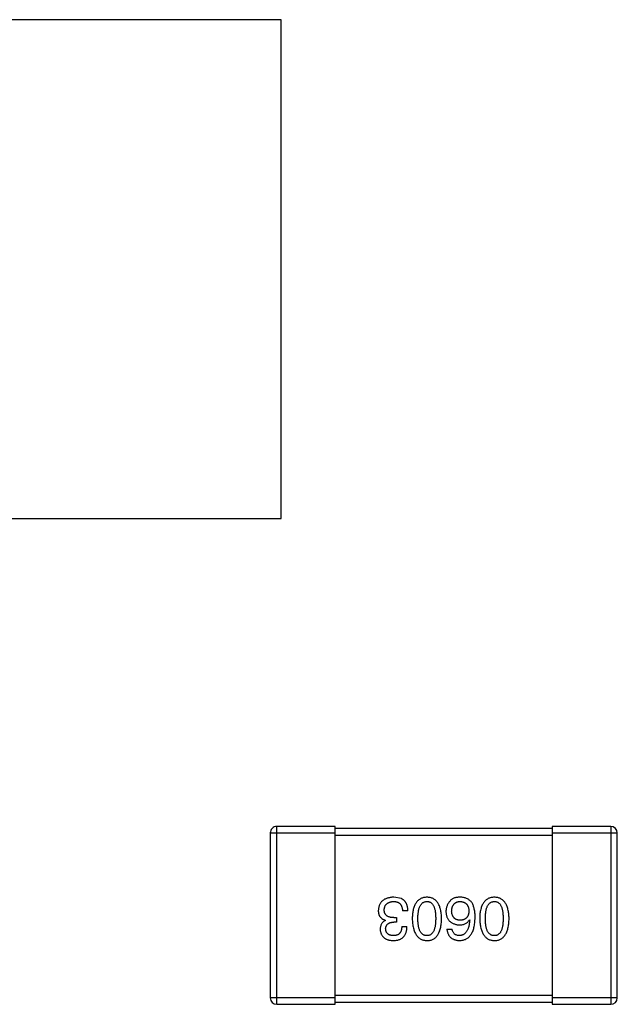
# Model space of a CAD drawing. Header units: inches. Extents: x -100 to 126, y -58 to 58.
# Tile 44 of 118: x 90.69 to 93.45, y -29.15 to -24.61. Entities that reach past the tile are written whole.
import ezdxf

# ---------------------------------------------------------------- set-up
doc = ezdxf.new("R2010")
doc.units = ezdxf.units.IN
doc.header["$LTSCALE"] = 1.21
doc.header["$MEASUREMENT"] = 0
doc.layers.get('0').update_dxf_attribs({"linetype": 'CONTINUOUS'})

msp = doc.modelspace()

# ---------------------------------------------------------------- linework, layer by layer
at = {"color": 7, "linetype": 'Continuous'}
for p, q in [((91.8991, -24.6086), (89.4616, -24.6086)), ((91.8991, -26.9086), (91.8991, -24.6086)), ((89.4616, -26.9086), (91.8991, -26.9086)), ((92.149, -28.3287), (91.879, -28.3287)), ((91.879, -29.1487), (91.879, -28.3287)), ((92.149, -29.1487), (92.149, -28.3287)), ((93.419, -28.3287), (93.149, -28.3287)), ((93.149, -28.3287), (93.149, -29.1487)), ((93.419, -28.3287), (93.419, -29.1487)), ((91.849, -28.3587), (92.149, -28.3587)), ((91.849, -28.3587), (91.849, -29.1187)), ((93.149, -28.3387), (92.149, -28.3387)), ((92.149, -28.3687), (93.149, -28.3687)), ((93.149, -28.3587), (93.449, -28.3587)), ((93.449, -29.1187), (93.449, -28.3587)), ((92.4542, -28.6615), (92.4181, -28.6549)), ((92.4837, -28.7183), (92.4586, -28.7183)), ((92.3799, -28.762), (92.3799, -28.7609)), ((92.4313, -28.7697), (92.4181, -28.7697)), ((92.4192, -28.7489), (92.4313, -28.7489)), ((92.4313, -28.7489), (92.4313, -28.7697)), ((92.7673, -28.7587), (92.7684, -28.7598)), ((92.4553, -28.7904), (92.4793, -28.7904)), ((92.6634, -28.8025), (92.6875, -28.8025)), ((92.149, -29.1187), (91.849, -29.1187)), ((93.149, -29.1087), (92.149, -29.1087)), ((92.149, -29.1387), (93.149, -29.1387)), ((93.449, -29.1187), (93.149, -29.1187)), ((91.879, -29.1487), (92.149, -29.1487)), ((93.149, -29.1487), (93.419, -29.1487))]:
    msp.add_line(p, q, dxfattribs=at)
for centre, start, end in [((91.879, -28.3587), 89.9999, 179.9999), ((93.419, -28.3587), 359.9999, 89.9999), ((91.879, -29.1187), 179.9999, 269.9999), ((93.419, -29.1187), 269.9999, 359.9999)]:
    msp.add_arc(centre, 0.03, start, end, dxfattribs=at)
for points, knots in [([(92.4181, -28.6549), (92.4154, -28.655), (92.4101, -28.6553), (92.4023, -28.6562), (92.3951, -28.6576), (92.3884, -28.6595), (92.3821, -28.6617), (92.3764, -28.6644), (92.3712, -28.6676), (92.3664, -28.6712), (92.3622, -28.6753), (92.3585, -28.6798), (92.3553, -28.6848), (92.3526, -28.6902), (92.3505, -28.696), (92.3488, -28.7023), (92.3476, -28.7091), (92.3473, -28.7137), (92.3471, -28.7161)], [0, 0, 0, 0, 0.078078, 0.151942, 0.221594, 0.28726, 0.350176, 0.409768, 0.467648, 0.523784, 0.578904, 0.634014, 0.689819, 0.746826, 0.805875, 0.867063, 0.931764, 1, 1, 1, 1]), ([(92.3744, -28.7128), (92.3745, -28.7114), (92.3747, -28.7085), (92.3755, -28.7044), (92.3765, -28.7005), (92.3778, -28.6969), (92.3795, -28.6936), (92.3813, -28.6905), (92.3836, -28.6877), (92.3861, -28.6852), (92.389, -28.6829), (92.3921, -28.6809), (92.3955, -28.6792), (92.3993, -28.6777), (92.4033, -28.6765), (92.4076, -28.6756), (92.4122, -28.6749), (92.4154, -28.6747), (92.417, -28.6746)], [0, 0, 0, 0, 0.068514, 0.133941, 0.195994, 0.255362, 0.312994, 0.369441, 0.424687, 0.480522, 0.537148, 0.594801, 0.654411, 0.716817, 0.781981, 0.850498, 0.923306, 1, 1, 1, 1]), ([(92.417, -28.6746), (92.4187, -28.6746), (92.4219, -28.6747), (92.4265, -28.6752), (92.4308, -28.676), (92.4348, -28.6773), (92.4385, -28.6788), (92.4419, -28.6806), (92.4449, -28.6829), (92.4477, -28.6855), (92.4501, -28.6884), (92.4523, -28.6917), (92.4541, -28.6953), (92.4557, -28.6992), (92.4569, -28.7035), (92.4577, -28.7081), (92.4584, -28.7131), (92.4585, -28.7165), (92.4586, -28.7183)], [0, 0, 0, 0, 0.071272, 0.13882, 0.201858, 0.262757, 0.320043, 0.376709, 0.431462, 0.486034, 0.541209, 0.597703, 0.65589, 0.717768, 0.782056, 0.850407, 0.92277, 1, 1, 1, 1]), ([(92.4837, -28.7183), (92.4836, -28.7165), (92.4835, -28.713), (92.4831, -28.7079), (92.4824, -28.703), (92.4815, -28.6984), (92.4804, -28.694), (92.4791, -28.6898), (92.4776, -28.6859), (92.4758, -28.6822), (92.4739, -28.6788), (92.4718, -28.6756), (92.4694, -28.6726), (92.4668, -28.6699), (92.4639, -28.6674), (92.4609, -28.6652), (92.4577, -28.6631), (92.4554, -28.662), (92.4542, -28.6615)], [0, 0, 0, 0, 0.078937, 0.154495, 0.226898, 0.296844, 0.363348, 0.427781, 0.48946, 0.549586, 0.607902, 0.664733, 0.720805, 0.776157, 0.831175, 0.886736, 0.943094, 1, 1, 1, 1]), ([(92.5714, -28.6549), (92.5687, -28.655), (92.5636, -28.6553), (92.5561, -28.6565), (92.5491, -28.6586), (92.5425, -28.6613), (92.5365, -28.6649), (92.531, -28.6692), (92.526, -28.6742), (92.5215, -28.6801), (92.5175, -28.6866), (92.514, -28.694), (92.511, -28.702), (92.5085, -28.7108), (92.5065, -28.7204), (92.5051, -28.7307), (92.504, -28.7417), (92.5038, -28.7493), (92.5036, -28.7533)], [0, 0, 0, 0, 0.059134, 0.115603, 0.169236, 0.221572, 0.273254, 0.32474, 0.377319, 0.431815, 0.488555, 0.548609, 0.612242, 0.680182, 0.75251, 0.829782, 0.91231, 1, 1, 1, 1]), ([(92.5299, -28.7533), (92.5299, -28.7501), (92.5299, -28.7441), (92.5304, -28.7353), (92.5312, -28.727), (92.5324, -28.7194), (92.5338, -28.7124), (92.5356, -28.706), (92.5376, -28.7001), (92.5401, -28.6949), (92.5429, -28.6902), (92.546, -28.6862), (92.5494, -28.6827), (92.5531, -28.6798), (92.5572, -28.6776), (92.5617, -28.6759), (92.5664, -28.6749), (92.5697, -28.6747), (92.5714, -28.6746)], [0, 0, 0, 0, 0.094834, 0.184067, 0.267029, 0.344713, 0.417334, 0.484367, 0.546941, 0.604717, 0.65953, 0.710539, 0.759381, 0.806382, 0.853027, 0.900623, 0.949121, 1, 1, 1, 1]), ([(92.6391, -28.7533), (92.639, -28.7493), (92.6387, -28.7417), (92.6377, -28.7307), (92.6363, -28.7204), (92.6342, -28.7108), (92.6318, -28.702), (92.6288, -28.694), (92.6253, -28.6866), (92.6213, -28.6801), (92.6168, -28.6742), (92.6118, -28.6692), (92.6063, -28.6649), (92.6003, -28.6613), (92.5937, -28.6586), (92.5867, -28.6565), (92.5792, -28.6553), (92.574, -28.655), (92.5714, -28.6549)], [0, 0, 0, 0, 0.087693, 0.170223, 0.247496, 0.319826, 0.387768, 0.451403, 0.511459, 0.568358, 0.622671, 0.675251, 0.726739, 0.778422, 0.830759, 0.884394, 0.940865, 1, 1, 1, 1]), ([(92.5714, -28.6746), (92.573, -28.6747), (92.5762, -28.6748), (92.5809, -28.6757), (92.5852, -28.6772), (92.5892, -28.6795), (92.5928, -28.6822), (92.5962, -28.6856), (92.5992, -28.6897), (92.6018, -28.6943), (92.6042, -28.6996), (92.6063, -28.7054), (92.6079, -28.7119), (92.6094, -28.719), (92.6105, -28.7267), (92.6112, -28.735), (92.6117, -28.7439), (92.6118, -28.7501), (92.6118, -28.7533)], [0, 0, 0, 0, 0.049766, 0.097012, 0.143225, 0.188786, 0.235079, 0.282962, 0.333687, 0.387747, 0.445963, 0.508657, 0.576545, 0.649868, 0.72822, 0.812712, 0.903543, 1, 1, 1, 1]), ([(92.6787, -28.6713), (92.6772, -28.673), (92.6741, -28.6765), (92.67, -28.6821), (92.6667, -28.6879), (92.6638, -28.6939), (92.6617, -28.7002), (92.6602, -28.7068), (92.6593, -28.7136), (92.6591, -28.7182), (92.6591, -28.7205)], [0, 0, 0, 0, 0.129393, 0.255335, 0.378531, 0.500878, 0.622934, 0.746191, 0.87096, 1, 1, 1, 1]), ([(92.7279, -28.6549), (92.7251, -28.6549), (92.7197, -28.6548), (92.7119, -28.6554), (92.7047, -28.6565), (92.6982, -28.6583), (92.6923, -28.6606), (92.6871, -28.6636), (92.6825, -28.6671), (92.68, -28.6699), (92.6787, -28.6713)], [0, 0, 0, 0, 0.156782, 0.301945, 0.436395, 0.561474, 0.678489, 0.78853, 0.894967, 1, 1, 1, 1]), ([(92.6853, -28.7194), (92.6854, -28.7177), (92.6856, -28.7143), (92.6863, -28.7094), (92.6872, -28.7049), (92.6884, -28.7007), (92.6898, -28.6967), (92.6916, -28.6931), (92.6936, -28.6898), (92.6959, -28.6869), (92.6984, -28.6842), (92.7012, -28.6818), (92.7043, -28.6798), (92.7076, -28.6781), (92.7112, -28.6767), (92.7151, -28.6757), (92.7192, -28.675), (92.7221, -28.6747), (92.7235, -28.6746)], [0, 0, 0, 0, 0.078863, 0.153308, 0.223539, 0.289857, 0.35341, 0.413572, 0.471721, 0.528235, 0.584279, 0.638781, 0.69466, 0.751251, 0.809198, 0.869697, 0.933318, 1, 1, 1, 1]), ([(92.7235, -28.6746), (92.7251, -28.6747), (92.7282, -28.6748), (92.7327, -28.6755), (92.737, -28.6764), (92.7409, -28.6777), (92.7445, -28.6792), (92.7478, -28.6812), (92.7509, -28.6834), (92.7536, -28.6861), (92.7561, -28.6889), (92.7582, -28.6922), (92.7602, -28.6957), (92.7618, -28.6996), (92.763, -28.7039), (92.764, -28.7084), (92.7648, -28.7132), (92.765, -28.7166), (92.7651, -28.7183)], [0, 0, 0, 0, 0.070403, 0.137196, 0.200053, 0.260887, 0.31876, 0.37535, 0.430743, 0.485927, 0.541678, 0.598832, 0.657726, 0.719441, 0.783504, 0.851852, 0.923533, 1, 1, 1, 1]), ([(92.7793, -28.6811), (92.7778, -28.6791), (92.7749, -28.6752), (92.7696, -28.67), (92.764, -28.6656), (92.7577, -28.6619), (92.751, -28.6589), (92.7438, -28.6568), (92.736, -28.6554), (92.7307, -28.6551), (92.7279, -28.6549)], [0, 0, 0, 0, 0.125033, 0.246266, 0.36603, 0.485265, 0.606781, 0.732144, 0.862551, 1, 1, 1, 1]), ([(92.7935, -28.7489), (92.7935, -28.7454), (92.7934, -28.7385), (92.7927, -28.7285), (92.7916, -28.719), (92.79, -28.7103), (92.7881, -28.7021), (92.7857, -28.6945), (92.7828, -28.6875), (92.7804, -28.6832), (92.7793, -28.6811)], [0, 0, 0, 0, 0.151498, 0.29521, 0.430242, 0.557137, 0.677306, 0.790845, 0.898111, 1, 1, 1, 1]), ([(92.8823, -28.6549), (92.8796, -28.655), (92.8744, -28.6553), (92.8669, -28.6565), (92.8599, -28.6586), (92.8534, -28.6613), (92.8474, -28.6649), (92.8418, -28.6692), (92.8368, -28.6742), (92.8323, -28.6801), (92.8284, -28.6866), (92.8249, -28.694), (92.8219, -28.702), (92.8194, -28.7108), (92.8174, -28.7204), (92.8159, -28.7307), (92.8149, -28.7417), (92.8146, -28.7493), (92.8145, -28.7533)], [0, 0, 0, 0, 0.059134, 0.115603, 0.169236, 0.221572, 0.273254, 0.32474, 0.377319, 0.431815, 0.488555, 0.548609, 0.612242, 0.680182, 0.75251, 0.829782, 0.91231, 1, 1, 1, 1]), ([(92.8407, -28.7533), (92.8408, -28.7501), (92.8408, -28.7441), (92.8413, -28.7353), (92.8421, -28.727), (92.8432, -28.7194), (92.8447, -28.7124), (92.8464, -28.706), (92.8485, -28.7001), (92.851, -28.6949), (92.8537, -28.6902), (92.8568, -28.6862), (92.8602, -28.6827), (92.864, -28.6798), (92.8681, -28.6776), (92.8725, -28.6759), (92.8773, -28.6749), (92.8806, -28.6747), (92.8823, -28.6746)], [0, 0, 0, 0, 0.094834, 0.184067, 0.267029, 0.344713, 0.417334, 0.484367, 0.546941, 0.604717, 0.65953, 0.710539, 0.759381, 0.806382, 0.853027, 0.900623, 0.949121, 1, 1, 1, 1]), ([(92.95, -28.7533), (92.9499, -28.7493), (92.9496, -28.7417), (92.9486, -28.7307), (92.9471, -28.7204), (92.9451, -28.7108), (92.9426, -28.702), (92.9396, -28.694), (92.9362, -28.6866), (92.9321, -28.6801), (92.9277, -28.6742), (92.9227, -28.6692), (92.9171, -28.6649), (92.9111, -28.6613), (92.9046, -28.6586), (92.8976, -28.6565), (92.8901, -28.6553), (92.8849, -28.655), (92.8823, -28.6549)], [0, 0, 0, 0, 0.087693, 0.170223, 0.247496, 0.319826, 0.387768, 0.451403, 0.511459, 0.568358, 0.622671, 0.675251, 0.726739, 0.778422, 0.830759, 0.884394, 0.940865, 1, 1, 1, 1]), ([(92.8823, -28.6746), (92.8839, -28.6747), (92.8871, -28.6748), (92.8917, -28.6757), (92.8961, -28.6772), (92.9, -28.6795), (92.9037, -28.6822), (92.9071, -28.6856), (92.91, -28.6897), (92.9127, -28.6943), (92.9151, -28.6996), (92.9172, -28.7054), (92.9188, -28.7119), (92.9203, -28.719), (92.9214, -28.7267), (92.9221, -28.735), (92.9226, -28.7439), (92.9227, -28.7501), (92.9227, -28.7533)], [0, 0, 0, 0, 0.049766, 0.097012, 0.143225, 0.188786, 0.235079, 0.282962, 0.333687, 0.387747, 0.445963, 0.508657, 0.576545, 0.649868, 0.72822, 0.812712, 0.903543, 1, 1, 1, 1]), ([(92.3471, -28.7161), (92.3471, -28.7175), (92.3471, -28.7203), (92.3476, -28.7244), (92.3481, -28.7283), (92.3491, -28.732), (92.3502, -28.7355), (92.3516, -28.7388), (92.3533, -28.7419), (92.3552, -28.7449), (92.3574, -28.7476), (92.3599, -28.7501), (92.3626, -28.7524), (92.3655, -28.7545), (92.3688, -28.7564), (92.3722, -28.7582), (92.376, -28.7596), (92.3786, -28.7605), (92.3799, -28.7609)], [0, 0, 0, 0, 0.071215, 0.138707, 0.20396, 0.266995, 0.327734, 0.387609, 0.445602, 0.503345, 0.561136, 0.618597, 0.677672, 0.738255, 0.799989, 0.863961, 0.930555, 1, 1, 1, 1]), ([(92.4192, -28.7489), (92.4174, -28.7489), (92.4139, -28.7489), (92.4088, -28.7484), (92.4041, -28.7477), (92.3997, -28.7467), (92.3956, -28.7455), (92.3919, -28.7439), (92.3886, -28.7421), (92.3856, -28.7399), (92.383, -28.7376), (92.3807, -28.7348), (92.3787, -28.7319), (92.3771, -28.7286), (92.3759, -28.7251), (92.375, -28.7212), (92.3745, -28.7171), (92.3744, -28.7143), (92.3744, -28.7128)], [0, 0, 0, 0, 0.082495, 0.159728, 0.232496, 0.300725, 0.365163, 0.425859, 0.483728, 0.538892, 0.592921, 0.646195, 0.699968, 0.754746, 0.811387, 0.870806, 0.933482, 1, 1, 1, 1]), ([(92.6591, -28.7205), (92.6592, -28.7228), (92.6594, -28.7274), (92.6604, -28.734), (92.6618, -28.7402), (92.6636, -28.7461), (92.6659, -28.7515), (92.6688, -28.7564), (92.672, -28.761), (92.6757, -28.7651), (92.6798, -28.7688), (92.6844, -28.7721), (92.6895, -28.7749), (92.695, -28.7774), (92.7009, -28.7794), (92.7073, -28.7809), (92.7142, -28.7821), (92.7189, -28.7826), (92.7214, -28.7828)], [0, 0, 0, 0, 0.071527, 0.139094, 0.20346, 0.264939, 0.323904, 0.381383, 0.437591, 0.493343, 0.549401, 0.606085, 0.664838, 0.725424, 0.788712, 0.855452, 0.925772, 1, 1, 1, 1]), ([(92.7246, -28.7609), (92.7231, -28.7609), (92.7202, -28.7607), (92.716, -28.7601), (92.712, -28.7592), (92.7083, -28.758), (92.7048, -28.7565), (92.7017, -28.7546), (92.6988, -28.7525), (92.6962, -28.75), (92.6939, -28.7473), (92.6917, -28.7442), (92.69, -28.7408), (92.6885, -28.7371), (92.6873, -28.7331), (92.6863, -28.7288), (92.6856, -28.7242), (92.6854, -28.721), (92.6853, -28.7194)], [0, 0, 0, 0, 0.069884, 0.136529, 0.199638, 0.259844, 0.317774, 0.374356, 0.430026, 0.485148, 0.5409, 0.597889, 0.657472, 0.718614, 0.783613, 0.85129, 0.923712, 1, 1, 1, 1]), ([(92.7651, -28.7183), (92.765, -28.72), (92.7647, -28.7232), (92.7641, -28.728), (92.763, -28.7324), (92.7618, -28.7365), (92.7603, -28.7403), (92.7584, -28.7438), (92.7563, -28.7469), (92.7539, -28.7498), (92.7512, -28.7523), (92.7482, -28.7545), (92.745, -28.7564), (92.7415, -28.7579), (92.7377, -28.7592), (92.7336, -28.7601), (92.7292, -28.7607), (92.7262, -28.7609), (92.7246, -28.7609)], [0, 0, 0, 0, 0.076072, 0.148369, 0.216753, 0.281358, 0.342792, 0.401604, 0.458929, 0.514444, 0.569818, 0.625343, 0.681554, 0.739608, 0.800134, 0.863477, 0.929547, 1, 1, 1, 1]), ([(92.3799, -28.762), (92.378, -28.763), (92.3743, -28.7648), (92.3693, -28.7685), (92.3651, -28.7729), (92.3617, -28.7778), (92.3591, -28.7834), (92.3572, -28.7896), (92.356, -28.7964), (92.3559, -28.8011), (92.3558, -28.8035)], [0, 0, 0, 0, 0.125227, 0.244792, 0.361427, 0.478215, 0.59667, 0.722058, 0.856314, 1, 1, 1, 1]), ([(92.381, -28.8014), (92.3811, -28.8001), (92.3812, -28.7977), (92.3817, -28.7942), (92.3825, -28.7909), (92.3836, -28.7879), (92.385, -28.7851), (92.3867, -28.7826), (92.3886, -28.7802), (92.3908, -28.7781), (92.3933, -28.7762), (92.396, -28.7746), (92.399, -28.7732), (92.4023, -28.772), (92.4059, -28.7711), (92.4097, -28.7703), (92.4139, -28.7698), (92.4167, -28.7697), (92.4181, -28.7697)], [0, 0, 0, 0, 0.067741, 0.131599, 0.192143, 0.249977, 0.306453, 0.361639, 0.416449, 0.471489, 0.527582, 0.584873, 0.644974, 0.70814, 0.77492, 0.845909, 0.920585, 1, 1, 1, 1]), ([(92.5036, -28.7533), (92.5038, -28.7573), (92.5041, -28.7651), (92.5053, -28.7764), (92.5069, -28.7869), (92.5089, -28.7967), (92.5115, -28.8058), (92.5145, -28.8141), (92.518, -28.8216), (92.522, -28.8284), (92.5265, -28.8344), (92.5315, -28.8397), (92.537, -28.8442), (92.5429, -28.8479), (92.5494, -28.8508), (92.5563, -28.853), (92.5637, -28.8544), (92.5688, -28.8548), (92.5714, -28.8549)], [0, 0, 0, 0, 0.088475, 0.171606, 0.249595, 0.322626, 0.391327, 0.455765, 0.516374, 0.573675, 0.628522, 0.681161, 0.732559, 0.783563, 0.83504, 0.887639, 0.942585, 1, 1, 1, 1]), ([(92.5714, -28.832), (92.5697, -28.8319), (92.5664, -28.8318), (92.5617, -28.8309), (92.5572, -28.8293), (92.5531, -28.8272), (92.5494, -28.8243), (92.5459, -28.8209), (92.5429, -28.8169), (92.5401, -28.8122), (92.5377, -28.807), (92.5356, -28.8011), (92.5338, -28.7946), (92.5323, -28.7875), (92.5312, -28.7799), (92.5304, -28.7715), (92.5299, -28.7626), (92.5299, -28.7564), (92.5299, -28.7533)], [0, 0, 0, 0, 0.050604, 0.098688, 0.145699, 0.191791, 0.238625, 0.286717, 0.337546, 0.391814, 0.449755, 0.512106, 0.579685, 0.652048, 0.730262, 0.814146, 0.904281, 1, 1, 1, 1]), ([(92.5714, -28.8549), (92.574, -28.8548), (92.5792, -28.8546), (92.5867, -28.8533), (92.5937, -28.8511), (92.6003, -28.8483), (92.6063, -28.8446), (92.6118, -28.8402), (92.6168, -28.835), (92.6213, -28.8289), (92.6253, -28.8221), (92.6287, -28.8146), (92.6318, -28.8062), (92.6342, -28.7971), (92.6363, -28.7873), (92.6377, -28.7766), (92.6387, -28.7652), (92.639, -28.7573), (92.6391, -28.7533)], [0, 0, 0, 0, 0.057911, 0.113262, 0.165956, 0.217443, 0.268511, 0.319665, 0.372, 0.426129, 0.483365, 0.543779, 0.607756, 0.676562, 0.749704, 0.827713, 0.911177, 1, 1, 1, 1]), ([(92.6118, -28.7533), (92.6118, -28.7564), (92.6117, -28.7626), (92.6112, -28.7715), (92.6105, -28.7798), (92.6094, -28.7875), (92.6079, -28.7946), (92.6063, -28.8011), (92.6042, -28.807), (92.6018, -28.8122), (92.5992, -28.8169), (92.5962, -28.8209), (92.5928, -28.8243), (92.5892, -28.8271), (92.5852, -28.8293), (92.5809, -28.8309), (92.5762, -28.8318), (92.573, -28.8319), (92.5714, -28.832)], [0, 0, 0, 0, 0.096452, 0.187278, 0.271765, 0.350519, 0.423437, 0.491321, 0.554011, 0.612224, 0.666281, 0.717003, 0.764884, 0.811423, 0.856783, 0.902993, 0.950236, 1, 1, 1, 1]), ([(92.7214, -28.8549), (92.7242, -28.8547), (92.7297, -28.8544), (92.7377, -28.8529), (92.7452, -28.8507), (92.7521, -28.8476), (92.7586, -28.8438), (92.7644, -28.839), (92.7698, -28.8336), (92.7745, -28.8273), (92.7788, -28.8202), (92.7825, -28.8124), (92.7857, -28.8037), (92.7883, -28.7943), (92.7905, -28.7841), (92.792, -28.773), (92.7931, -28.7612), (92.7934, -28.7531), (92.7935, -28.7489)], [0, 0, 0, 0, 0.058957, 0.115262, 0.16907, 0.221312, 0.273147, 0.324961, 0.377649, 0.432026, 0.488925, 0.549039, 0.612912, 0.680653, 0.753056, 0.830314, 0.912483, 1, 1, 1, 1]), ([(92.7214, -28.7828), (92.724, -28.7827), (92.7291, -28.7826), (92.7364, -28.7815), (92.7431, -28.7795), (92.7492, -28.777), (92.7547, -28.7735), (92.7596, -28.7694), (92.7639, -28.7644), (92.7661, -28.7606), (92.7673, -28.7587)], [0, 0, 0, 0, 0.144617, 0.279572, 0.40596, 0.526097, 0.64389, 0.760003, 0.877724, 1, 1, 1, 1]), ([(92.7684, -28.7598), (92.7681, -28.7627), (92.7678, -28.7681), (92.7667, -28.7761), (92.7654, -28.7835), (92.7639, -28.7904), (92.762, -28.7968), (92.7598, -28.8027), (92.7573, -28.808), (92.7546, -28.8128), (92.7514, -28.8171), (92.7481, -28.8208), (92.7444, -28.8241), (92.7403, -28.8267), (92.736, -28.8289), (92.7314, -28.8304), (92.7265, -28.8316), (92.7231, -28.8318), (92.7214, -28.832)], [0, 0, 0, 0, 0.089218, 0.173709, 0.252753, 0.326963, 0.397099, 0.462534, 0.524018, 0.582178, 0.637235, 0.689955, 0.741228, 0.791618, 0.841661, 0.892925, 0.945259, 1, 1, 1, 1]), ([(92.8145, -28.7533), (92.8147, -28.7573), (92.815, -28.7651), (92.8162, -28.7764), (92.8178, -28.7869), (92.8198, -28.7967), (92.8223, -28.8058), (92.8254, -28.8141), (92.8289, -28.8216), (92.8329, -28.8284), (92.8374, -28.8344), (92.8424, -28.8397), (92.8478, -28.8442), (92.8538, -28.8479), (92.8602, -28.8508), (92.8671, -28.853), (92.8745, -28.8544), (92.8796, -28.8548), (92.8823, -28.8549)], [0, 0, 0, 0, 0.088475, 0.171606, 0.249595, 0.322626, 0.391327, 0.455765, 0.516374, 0.573675, 0.628522, 0.681161, 0.732559, 0.783563, 0.83504, 0.887639, 0.942585, 1, 1, 1, 1]), ([(92.8823, -28.832), (92.8806, -28.8319), (92.8773, -28.8318), (92.8725, -28.8309), (92.8681, -28.8293), (92.864, -28.8272), (92.8603, -28.8243), (92.8568, -28.8209), (92.8537, -28.8169), (92.8509, -28.8122), (92.8485, -28.807), (92.8464, -28.8011), (92.8447, -28.7946), (92.8432, -28.7875), (92.8421, -28.7799), (92.8413, -28.7715), (92.8408, -28.7626), (92.8408, -28.7564), (92.8407, -28.7533)], [0, 0, 0, 0, 0.050604, 0.098688, 0.145699, 0.191791, 0.238625, 0.286717, 0.337546, 0.391814, 0.449755, 0.512106, 0.579685, 0.652048, 0.730262, 0.814146, 0.904281, 1, 1, 1, 1]), ([(92.8823, -28.8549), (92.8849, -28.8548), (92.8901, -28.8546), (92.8976, -28.8533), (92.9046, -28.8511), (92.9111, -28.8483), (92.9172, -28.8446), (92.9227, -28.8402), (92.9277, -28.835), (92.9321, -28.8289), (92.9362, -28.8221), (92.9396, -28.8146), (92.9426, -28.8062), (92.9451, -28.7971), (92.9471, -28.7873), (92.9486, -28.7766), (92.9496, -28.7652), (92.9499, -28.7573), (92.95, -28.7533)], [0, 0, 0, 0, 0.057911, 0.113262, 0.165956, 0.217443, 0.268511, 0.319665, 0.372, 0.426129, 0.483365, 0.543779, 0.607756, 0.676562, 0.749704, 0.827713, 0.911177, 1, 1, 1, 1]), ([(92.9227, -28.7533), (92.9227, -28.7564), (92.9226, -28.7626), (92.9221, -28.7715), (92.9214, -28.7798), (92.9203, -28.7875), (92.9188, -28.7946), (92.9172, -28.8011), (92.9151, -28.807), (92.9127, -28.8122), (92.91, -28.8169), (92.9071, -28.8209), (92.9037, -28.8243), (92.9, -28.8271), (92.896, -28.8293), (92.8917, -28.8309), (92.8871, -28.8318), (92.8839, -28.8319), (92.8823, -28.832)], [0, 0, 0, 0, 0.096452, 0.187278, 0.271765, 0.350519, 0.423437, 0.491321, 0.554011, 0.612224, 0.666281, 0.717003, 0.764884, 0.811423, 0.856783, 0.902993, 0.950236, 1, 1, 1, 1]), ([(92.3558, -28.8035), (92.356, -28.8055), (92.3563, -28.8094), (92.3574, -28.815), (92.3589, -28.8203), (92.3607, -28.8252), (92.363, -28.8297), (92.3658, -28.8339), (92.3689, -28.8377), (92.3725, -28.8411), (92.3765, -28.8441), (92.3809, -28.8468), (92.3857, -28.8491), (92.391, -28.851), (92.3966, -28.8526), (92.4027, -28.8537), (92.4092, -28.8546), (92.4137, -28.8548), (92.416, -28.8549)], [0, 0, 0, 0, 0.067521, 0.132139, 0.193339, 0.252064, 0.309083, 0.364848, 0.420021, 0.475612, 0.532002, 0.589602, 0.649896, 0.712634, 0.778603, 0.848416, 0.922155, 1, 1, 1, 1]), ([(92.417, -28.832), (92.4157, -28.8319), (92.413, -28.8318), (92.4091, -28.8313), (92.4055, -28.8306), (92.4021, -28.8297), (92.399, -28.8286), (92.3961, -28.8272), (92.3934, -28.8256), (92.3911, -28.8238), (92.3889, -28.8218), (92.3871, -28.8195), (92.3854, -28.8171), (92.384, -28.8143), (92.3829, -28.8114), (92.382, -28.8082), (92.3813, -28.8049), (92.3811, -28.8026), (92.381, -28.8014)], [0, 0, 0, 0, 0.078051, 0.151197, 0.220412, 0.286742, 0.34933, 0.409464, 0.467368, 0.52298, 0.578639, 0.633998, 0.690142, 0.746855, 0.805868, 0.867776, 0.932345, 1, 1, 1, 1]), ([(92.416, -28.8549), (92.4185, -28.8548), (92.4234, -28.8547), (92.4304, -28.8537), (92.4371, -28.8525), (92.4432, -28.8506), (92.4489, -28.8483), (92.4541, -28.8454), (92.4588, -28.8421), (92.463, -28.8383), (92.4668, -28.834), (92.47, -28.8292), (92.4728, -28.8239), (92.4751, -28.8182), (92.4769, -28.8119), (92.4782, -28.8052), (92.4791, -28.798), (92.4793, -28.793), (92.4793, -28.7904)], [0, 0, 0, 0, 0.073232, 0.142595, 0.207997, 0.270074, 0.329156, 0.386529, 0.441846, 0.496976, 0.551877, 0.607941, 0.665637, 0.725446, 0.788542, 0.855101, 0.925196, 1, 1, 1, 1]), ([(92.4553, -28.7904), (92.4552, -28.7921), (92.4551, -28.7954), (92.4545, -28.8001), (92.4537, -28.8045), (92.4526, -28.8086), (92.4512, -28.8123), (92.4495, -28.8157), (92.4475, -28.8188), (92.4453, -28.8216), (92.4427, -28.8241), (92.4399, -28.8262), (92.4368, -28.828), (92.4333, -28.8294), (92.4297, -28.8306), (92.4257, -28.8314), (92.4215, -28.8319), (92.4185, -28.8319), (92.417, -28.832)], [0, 0, 0, 0, 0.078134, 0.15164, 0.221358, 0.286689, 0.348614, 0.407697, 0.464247, 0.520153, 0.574432, 0.629291, 0.684538, 0.742032, 0.801329, 0.863637, 0.930123, 1, 1, 1, 1]), ([(92.6634, -28.8025), (92.6637, -28.8044), (92.6642, -28.8083), (92.6655, -28.814), (92.667, -28.8193), (92.669, -28.8242), (92.6714, -28.8287), (92.6741, -28.8329), (92.6771, -28.8368), (92.6806, -28.8403), (92.6844, -28.8433), (92.6886, -28.8461), (92.6932, -28.8485), (92.6981, -28.8505), (92.7034, -28.8522), (92.7091, -28.8535), (92.7151, -28.8544), (92.7192, -28.8547), (92.7214, -28.8549)], [0, 0, 0, 0, 0.06947, 0.136096, 0.199592, 0.260665, 0.319672, 0.377156, 0.433415, 0.489984, 0.546535, 0.604276, 0.663499, 0.725182, 0.788953, 0.855683, 0.926216, 1, 1, 1, 1]), ([(92.7214, -28.832), (92.7191, -28.8319), (92.7148, -28.8318), (92.7086, -28.8303), (92.7032, -28.828), (92.6985, -28.8247), (92.6946, -28.8205), (92.6914, -28.8153), (92.689, -28.8092), (92.688, -28.8048), (92.6875, -28.8025)], [0, 0, 0, 0, 0.136586, 0.261496, 0.378089, 0.490612, 0.605522, 0.725767, 0.8561, 1, 1, 1, 1])]:
    msp.add_open_spline(points, degree=3, knots=knots, dxfattribs=at)

doc.saveas('drawing.dxf')
